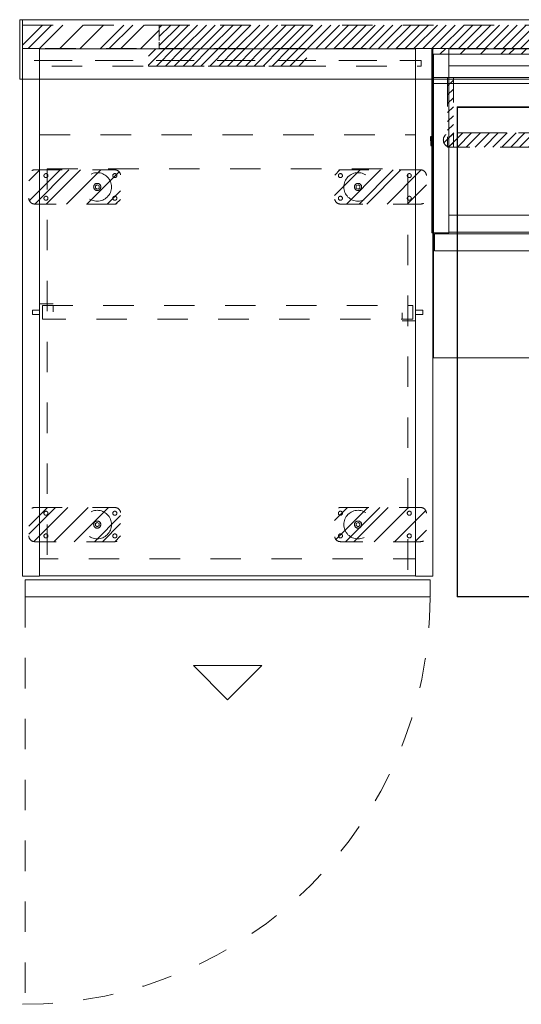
# Model space of a CAD drawing. Header units: inches. Extents: x -463 to -294, y -230 to 12.
# Tile 2 of 68: x -426 to -404, y -31 to 12. Entities that reach past the tile are written whole.
import ezdxf

# ---------------------------------------------------------------- set-up
doc = ezdxf.new("R2010")
doc.units = ezdxf.units.IN
doc.header["$LTSCALE"] = 32
doc.header["$MEASUREMENT"] = 0
doc.linetypes.add('Dash Style-1', pattern=[0.083328, 0.041656, -0.041672])
for name, color, linetype, lineweight in [('DashLine', 7, 'Dash Style-1', 13), ('DashLineFill', 7, 'Dash Style-1', 13), ('Drawing', 7, 'Continuous', 18), ('None', 7, 'Continuous', 18), ('SolidLine', 7, 'Continuous', 15), ('Wood_1-H', 7, 'Continuous', 13), ('Wood_1-V', 7, 'Continuous', 13)]:
    doc.layers.add(name, color=color, linetype=linetype, lineweight=lineweight)
doc.layers.add('Electrical', color=1, linetype='Dash Style-1', lineweight=15, true_color=0xff0000)
doc.layers.add('GrainArrowClass', color=7, linetype='Continuous', lineweight=25, true_color=0x888888)
pattern_1 = [(45, (0, 0), (-0.33333333, -0.7222222), [])]
pattern_2 = [(45, (0, 0), (-1.61302, 1.93572), []), (45, (-1.0608, 1.0608), (-0.472346, 0.416761), [])]

# ---------------------------------------------------------------- blocks, each defined once
blk = doc.blocks.new('Group')
at = {"layer": 'DashLineFill', "linetype": 'Continuous', "lineweight": 13}
h = blk.add_hatch(dxfattribs=at)
h.set_pattern_fill('Steel', color=253, style=0, pattern_type=2)
h.set_pattern_definition(pattern_2)
h.paths.add_polyline_path([(0, 0), (5.984, 0), (5.984, -1.024), (0, -1.024)])
at = {"layer": 'Electrical', "linetype": 'Continuous', "lineweight": 5, "true_color": 0xdd0000}
h = blk.add_hatch(dxfattribs=at)
h.set_pattern_fill('ElectricalHatch', color=12, style=0, pattern_type=2)
h.set_pattern_definition(pattern_1)
h.paths.add_polyline_path([(5.984, 0), (30, 0), (30, -1.024), (5.984, -1.024)])
at = {"layer": 'DashLineFill', "flags": 128}
blk.add_lwpolyline([(0, 0), (5.984, 0), (5.984, -1.024), (0, -1.024)], close=True, dxfattribs=at)
at = {"layer": 'Electrical', "flags": 128}
blk.add_lwpolyline([(5.984, 0), (30, 0), (30, -1.024), (5.984, -1.024)], close=True, dxfattribs=at)
blk = doc.blocks.new('Group-4')
at = {"layer": 'SolidLine', "flags": 128}
for points in [[(-0.126, 0.236), (0, 0.236), (0, -2.362), (-0.126, -2.362)], [(0, 0.236), (66, 0.236), (66, -2.362), (0, -2.362)]]:
    blk.add_lwpolyline(points, close=True, dxfattribs=at)
at = {"layer": 'None'}
blk.add_blockref('Group', (0, 0), dxfattribs=at)
blk = doc.blocks.new('SL Wall Panel (2D)')
at = {"layer": 'None'}
blk.add_blockref('Group-4', (0, 0), dxfattribs=at)
at = {"layer": 'Drawing', "color": 0, "flags": 1}
for tag in ['Tag', 'Catalog', 'FinishGroup', 'Discount', 'Option1', 'Option2', 'Option3', 'Option4', 'Option5', 'Option6', 'Option7', 'Option8', 'Option9', 'Option10', 'Option11', 'Option12', 'Custom', 'Item1', 'Item2', 'Item3', 'Item4', 'Item5', 'Item6', 'Item7', 'Item8', 'Item9', 'Item10', 'Item11', 'Item12', 'Item13', 'Item14', 'Item15', 'Item16', 'Item17', 'Item18', 'Item19', 'Item20', 'Item21', 'Item22', 'Item23', 'Item24', 'Item25']:
    blk.add_attdef(tag, (-102.763, -216.071), '', height=0.00709, dxfattribs=at)
blk = doc.blocks.new('1BP8DW-Leveler (2D)')
at = {"layer": 'DashLine', "flags": 128}
for points in [[(0.625, 0), (0.622, -0.061), (0.613, -0.122), (0.598, -0.181), (0.577, -0.239), (0.551, -0.295), (0.52, -0.347), (0.483, -0.396), (0.442, -0.442), (0.396, -0.483), (0.347, -0.52), (0.295, -0.551), (0.239, -0.577), (0.181, -0.598), (0.122, -0.613), (0.061, -0.622), (0, -0.625), (-0.061, -0.622), (-0.122, -0.613), (-0.181, -0.598), (-0.239, -0.577), (-0.295, -0.551), (-0.347, -0.52), (-0.396, -0.483), (-0.442, -0.442), (-0.483, -0.396), (-0.52, -0.347), (-0.551, -0.295), (-0.577, -0.239), (-0.598, -0.181), (-0.613, -0.122), (-0.622, -0.061), (-0.625, 0), (-0.622, 0.061), (-0.613, 0.122), (-0.598, 0.181), (-0.577, 0.239), (-0.551, 0.295), (-0.52, 0.347), (-0.483, 0.396), (-0.442, 0.442), (-0.396, 0.483), (-0.347, 0.52), (-0.295, 0.551), (-0.239, 0.577), (-0.181, 0.598), (-0.122, 0.613), (-0.061, 0.622), (0, 0.625), (0.061, 0.622), (0.122, 0.613), (0.181, 0.598), (0.239, 0.577), (0.295, 0.551), (0.347, 0.52), (0.396, 0.483), (0.442, 0.442), (0.483, 0.396), (0.52, 0.347), (0.551, 0.295), (0.577, 0.239), (0.598, 0.181), (0.613, 0.122), (0.622, 0.061)], [(0, 0.156), (0.015, 0.155), (0.03, 0.153), (0.045, 0.15), (0.06, 0.144), (0.074, 0.138), (0.087, 0.13), (0.099, 0.121), (0.11, 0.11), (0.121, 0.099), (0.13, 0.087), (0.138, 0.074), (0.144, 0.06), (0.15, 0.045), (0.153, 0.03), (0.155, 0.015), (0.156, 0), (0.155, -0.015), (0.153, -0.03), (0.15, -0.045), (0.144, -0.06), (0.138, -0.074), (0.13, -0.087), (0.121, -0.099), (0.11, -0.11), (0.099, -0.121), (0.087, -0.13), (0.074, -0.138), (0.06, -0.144), (0.045, -0.15), (0.03, -0.153), (0.015, -0.155), (0, -0.156), (-0.015, -0.155), (-0.03, -0.153), (-0.045, -0.15), (-0.06, -0.144), (-0.074, -0.138), (-0.087, -0.13), (-0.099, -0.121), (-0.11, -0.11), (-0.121, -0.099), (-0.13, -0.087), (-0.138, -0.074), (-0.144, -0.06), (-0.15, -0.045), (-0.153, -0.03), (-0.155, -0.015), (-0.156, 0), (-0.155, 0.015), (-0.153, 0.03), (-0.15, 0.045), (-0.144, 0.06), (-0.138, 0.074), (-0.13, 0.087), (-0.121, 0.099), (-0.11, 0.11), (-0.099, 0.121), (-0.087, 0.13), (-0.074, 0.138), (-0.06, 0.144), (-0.045, 0.15), (-0.03, 0.153), (-0.015, 0.155)], [(0, 0.094), (-0.081, 0.047), (-0.081, -0.047), (0, -0.094), (0.081, -0.047), (0.081, 0.047)]]:
    blk.add_lwpolyline(points, close=True, dxfattribs=at)
blk = doc.blocks.new('Slate-LSVS-Leveler (2D)')
at = {"layer": 'DashLineFill', "linetype": 'Continuous', "lineweight": 13}
h = blk.add_hatch(dxfattribs=at)
h.set_pattern_fill('Steel', color=253, style=0, pattern_type=2)
h.set_pattern_definition(pattern_2)
edge = h.paths.add_edge_path()
edge.add_arc((-2.74, -0.496), 0.252, 180, 270)
edge.add_line((-2.74, -0.748), (0.772, -0.748))
edge.add_arc((0.772, -0.496), 0.252, 270, 360)
edge.add_line((1.024, -0.496), (1.024, 0.496))
edge.add_arc((0.772, 0.496), 0.252, 0, 90)
edge.add_line((0.772, 0.748), (-2.74, 0.748))
edge.add_arc((-2.74, 0.496), 0.252, 90, 180)
edge.add_line((-2.992, 0.496), (-2.992, -0.496))
at = {"layer": 'DashLineFill', "flags": 128}
blk.add_lwpolyline([(-2.992, -0.496, 0.414214), (-2.74, -0.748), (0.772, -0.748, 0.414214), (1.024, -0.496), (1.024, 0.496, 0.414214), (0.772, 0.748), (-2.74, 0.748, 0.414214), (-2.992, 0.496)], format="xyb", close=True, dxfattribs=at)
at = {"layer": 'SolidLine', "flags": 128}
for points in [[(-2.244, 0.585), (-2.235, 0.584), (-2.227, 0.583), (-2.218, 0.581), (-2.21, 0.578), (-2.202, 0.574), (-2.195, 0.57), (-2.188, 0.565), (-2.181, 0.559), (-2.176, 0.552), (-2.17, 0.545), (-2.166, 0.538), (-2.162, 0.53), (-2.159, 0.522), (-2.157, 0.513), (-2.156, 0.505), (-2.156, 0.496), (-2.156, 0.487), (-2.157, 0.479), (-2.159, 0.47), (-2.162, 0.462), (-2.166, 0.454), (-2.17, 0.447), (-2.176, 0.44), (-2.181, 0.433), (-2.188, 0.428), (-2.195, 0.422), (-2.202, 0.418), (-2.21, 0.414), (-2.218, 0.411), (-2.227, 0.409), (-2.235, 0.408), (-2.244, 0.407), (-2.253, 0.408), (-2.261, 0.409), (-2.27, 0.411), (-2.278, 0.414), (-2.286, 0.418), (-2.293, 0.422), (-2.3, 0.428), (-2.307, 0.433), (-2.313, 0.44), (-2.318, 0.447), (-2.322, 0.454), (-2.326, 0.462), (-2.329, 0.47), (-2.331, 0.479), (-2.332, 0.487), (-2.333, 0.496), (-2.332, 0.505), (-2.331, 0.513), (-2.329, 0.522), (-2.326, 0.53), (-2.322, 0.538), (-2.318, 0.545), (-2.313, 0.552), (-2.307, 0.559), (-2.3, 0.565), (-2.293, 0.57), (-2.286, 0.574), (-2.278, 0.578), (-2.27, 0.581), (-2.261, 0.583), (-2.253, 0.584)], [(0.772, 0.585), (0.78, 0.584), (0.789, 0.583), (0.797, 0.581), (0.806, 0.578), (0.813, 0.574), (0.821, 0.57), (0.828, 0.565), (0.834, 0.559), (0.84, 0.552), (0.845, 0.545), (0.85, 0.538), (0.853, 0.53), (0.856, 0.522), (0.859, 0.513), (0.86, 0.505), (0.86, 0.496), (0.86, 0.487), (0.859, 0.479), (0.856, 0.47), (0.853, 0.462), (0.85, 0.454), (0.845, 0.447), (0.84, 0.44), (0.834, 0.433), (0.828, 0.428), (0.821, 0.422), (0.813, 0.418), (0.806, 0.414), (0.797, 0.411), (0.789, 0.409), (0.78, 0.408), (0.772, 0.407), (0.763, 0.408), (0.754, 0.409), (0.746, 0.411), (0.738, 0.414), (0.73, 0.418), (0.722, 0.422), (0.715, 0.428), (0.709, 0.433), (0.703, 0.44), (0.698, 0.447), (0.694, 0.454), (0.69, 0.462), (0.687, 0.47), (0.685, 0.479), (0.683, 0.487), (0.683, 0.496), (0.683, 0.505), (0.685, 0.513), (0.687, 0.522), (0.69, 0.53), (0.694, 0.538), (0.698, 0.545), (0.703, 0.552), (0.709, 0.559), (0.715, 0.565), (0.722, 0.57), (0.73, 0.574), (0.738, 0.578), (0.746, 0.581), (0.754, 0.583), (0.763, 0.584)], [(-2.244, -0.407), (-2.235, -0.408), (-2.227, -0.409), (-2.218, -0.411), (-2.21, -0.414), (-2.202, -0.418), (-2.195, -0.422), (-2.188, -0.428), (-2.181, -0.433), (-2.176, -0.44), (-2.17, -0.447), (-2.166, -0.454), (-2.162, -0.462), (-2.159, -0.47), (-2.157, -0.479), (-2.156, -0.487), (-2.156, -0.496), (-2.156, -0.505), (-2.157, -0.513), (-2.159, -0.522), (-2.162, -0.53), (-2.166, -0.538), (-2.17, -0.545), (-2.176, -0.552), (-2.181, -0.559), (-2.188, -0.565), (-2.195, -0.57), (-2.202, -0.574), (-2.21, -0.578), (-2.218, -0.581), (-2.227, -0.583), (-2.235, -0.584), (-2.244, -0.585), (-2.253, -0.584), (-2.261, -0.583), (-2.27, -0.581), (-2.278, -0.578), (-2.286, -0.574), (-2.293, -0.57), (-2.3, -0.565), (-2.307, -0.559), (-2.313, -0.552), (-2.318, -0.545), (-2.322, -0.538), (-2.326, -0.53), (-2.329, -0.522), (-2.331, -0.513), (-2.332, -0.505), (-2.333, -0.496), (-2.332, -0.487), (-2.331, -0.479), (-2.329, -0.47), (-2.326, -0.462), (-2.322, -0.454), (-2.318, -0.447), (-2.313, -0.44), (-2.307, -0.433), (-2.3, -0.428), (-2.293, -0.422), (-2.286, -0.418), (-2.278, -0.414), (-2.27, -0.411), (-2.261, -0.409), (-2.253, -0.408)], [(0.772, -0.407), (0.78, -0.408), (0.789, -0.409), (0.797, -0.411), (0.806, -0.414), (0.813, -0.418), (0.821, -0.422), (0.828, -0.428), (0.834, -0.433), (0.84, -0.44), (0.845, -0.447), (0.85, -0.454), (0.853, -0.462), (0.856, -0.47), (0.859, -0.479), (0.86, -0.487), (0.86, -0.496), (0.86, -0.505), (0.859, -0.513), (0.856, -0.522), (0.853, -0.53), (0.85, -0.538), (0.845, -0.545), (0.84, -0.552), (0.834, -0.559), (0.828, -0.565), (0.821, -0.57), (0.813, -0.574), (0.806, -0.578), (0.797, -0.581), (0.789, -0.583), (0.78, -0.584), (0.772, -0.585), (0.763, -0.584), (0.754, -0.583), (0.746, -0.581), (0.738, -0.578), (0.73, -0.574), (0.722, -0.57), (0.715, -0.565), (0.709, -0.559), (0.703, -0.552), (0.698, -0.545), (0.694, -0.538), (0.69, -0.53), (0.687, -0.522), (0.685, -0.513), (0.683, -0.505), (0.683, -0.496), (0.683, -0.487), (0.685, -0.479), (0.687, -0.47), (0.69, -0.462), (0.694, -0.454), (0.698, -0.447), (0.703, -0.44), (0.709, -0.433), (0.715, -0.428), (0.722, -0.422), (0.73, -0.418), (0.738, -0.414), (0.746, -0.411), (0.754, -0.409), (0.763, -0.408)]]:
    blk.add_lwpolyline(points, close=True, dxfattribs=at)
at = {"layer": 'DashLine', "color": 7}
blk.add_blockref('1BP8DW-Leveler (2D)', (0, 0), dxfattribs=at)
blk = doc.blocks.new('SlateCoatRodBracket (2D)')
at = {"layer": 'DashLine', "flags": 128}
for points in [[(-0.315, -0.098), (-0.315, 0.098), (0, 0.098), (0, -0.098)], [(0, -0.374), (0, 0.374), (0.591, 0.374), (0.591, -0.374)], [(0.118, -0.295), (0.118, 0.295), (0.591, 0.295), (0.591, -0.295)]]:
    blk.add_lwpolyline(points, close=True, dxfattribs=at)
blk = doc.blocks.new('Group-5')
at = {"layer": 'DashLine', "flags": 128}
blk.add_lwpolyline([(1.083, -5.276), (16.87, -5.276), (16.87, -23.268), (1.083, -23.268)], close=True, dxfattribs=at)
blk = doc.blocks.new('Group-6')
at = {"layer": 'DashLine', "flags": 128}
blk.add_lwpolyline([(1.083, -5.276), (16.87, -5.276), (16.87, -23.268), (1.083, -23.268)], close=True, dxfattribs=at)
blk = doc.blocks.new('Group-7')
at = {"layer": 'DashLine', "flags": 128}
blk.add_lwpolyline([(1.083, -5.276), (16.87, -5.276), (16.87, -23.268), (1.083, -23.268)], close=True, dxfattribs=at)
blk = doc.blocks.new('Group-8')
at = {"layer": 'Electrical', "linetype": 'Continuous', "lineweight": 5, "true_color": 0xdd0000}
h = blk.add_hatch(dxfattribs=at)
h.set_pattern_fill('ElectricalHatch', color=12, style=0, pattern_type=2)
h.set_pattern_definition(pattern_1)
h.paths.add_polyline_path([(5.512, -0.02), (12.441, -0.02), (12.441, -0.768), (5.512, -0.768)])
at = {"layer": 'DashLine'}
blk.add_line((0.118, -24.016), (0.118, -41.732), dxfattribs=at)
at = {"layer": 'DashLine', "flags": 128}
for points in [[(0.748, -0.02), (17.205, -0.02), (17.205, -0.531), (0.748, -0.531)], [(0.512, -0.531), (17.441, -0.531), (17.441, -0.768), (0.512, -0.768)], [(0.748, -3.78), (17.205, -3.78), (17.205, -22.343), (0.748, -22.343)], [(0.866, -11.26), (17.087, -11.26), (17.087, -11.85), (0.866, -11.85)]]:
    blk.add_lwpolyline(points, close=True, dxfattribs=at)
at = {"layer": 'DashLine'}
blk.add_arc((0, -24.016), 17.835, 270, 0, dxfattribs=at)
at = {"layer": 'Electrical', "flags": 128}
blk.add_lwpolyline([(5.512, -0.02), (12.441, -0.02), (12.441, -0.768), (5.512, -0.768)], close=True, dxfattribs=at)
at = {"layer": 'SolidLine'}
for p, q in [((7.476, -27.016), (10.476, -27.016)), ((8.976, -28.516), (7.476, -27.016)), ((10.476, -27.016), (8.976, -28.516))]:
    blk.add_line(p, q, dxfattribs=at)
at = {"layer": 'SolidLine', "flags": 128}
for points in [[(0, 0), (0.748, 0), (0.748, -23.11), (0, -23.11)], [(17.205, 0), (17.953, 0), (17.953, -23.11), (17.205, -23.11)], [(0.748, -0.02), (17.205, -0.02), (17.205, -23.091), (0.748, -23.091)], [(0.118, -23.268), (17.835, -23.268), (17.835, -24.016), (0.118, -24.016)], [(0.118, -23.268), (17.835, -23.268), (17.835, -24.016), (0.118, -24.016)]]:
    blk.add_lwpolyline(points, close=True, dxfattribs=at)
at = {"layer": 'None', "color": 7}
for p in [(3.268, -6.063), (3.268, -20.846)]:
    blk.add_blockref('Slate-LSVS-Leveler (2D)', p, dxfattribs=at)
at = {"layer": 'None'}
for name in ['Group-5', 'Group-6', 'Group-7']:
    blk.add_blockref(name, (0, 0), dxfattribs=at)
at = {"layer": 'None', "color": 7, "rotation": 180}
for p in [(14.685, -6.063), (14.685, -20.846)]:
    blk.add_blockref('Slate-LSVS-Leveler (2D)', p, dxfattribs=at)
at = {"layer": 'Wood_1-H', "color": 7}
blk.add_blockref('SlateCoatRodBracket (2D)', (0.748, -11.555), dxfattribs=at)
at = {"layer": 'Wood_1-H', "color": 7, "rotation": 180}
blk.add_blockref('SlateCoatRodBracket (2D)', (17.205, -11.555), dxfattribs=at)
blk = doc.blocks.new('Group-9')
at = {"layer": 'None'}
blk.add_blockref('Group-8', (0, 0), dxfattribs=at)
blk = doc.blocks.new('SL Vertical Storage (2D)')
at = {"layer": 'None'}
blk.add_blockref('Group-9', (0, 0), dxfattribs=at)
at = {"layer": 'Drawing', "color": 0, "flags": 1}
for tag in ['Catalog', 'Custom', 'Tag', 'Option1', 'Option2', 'Option3', 'Option4', 'Option5', 'Option6', 'Option7', 'Option8', 'Option9', 'Option10', 'Option11', 'Option12', 'FinishGroup', 'Discount', 'Item1', 'Item2', 'Item3', 'Item4', 'Item5', 'Item6', 'Item7', 'Item8', 'Item9', 'Item10', 'Item11', 'Item12', 'Item13', 'Item14', 'Item15', 'Item16', 'Item17', 'Item18', 'Item19', 'Item20', 'Item21', 'Item22', 'Item23', 'Item24', 'Item25']:
    blk.add_attdef(tag, (-66.808, -16.397), '', height=0.00709, dxfattribs=at)
blk = doc.blocks.new('Group-15')
at = {"layer": 'Wood_1-H'}
for points in [[(-47.773, 22.895), (-47.773, 22.875), (-47.773, 22.875), (-47.773, 22.895), (-47.773, 22.895)], [(-2.044, 22.895), (-2.044, 22.875), (-47.773, 22.875), (-47.773, 22.895), (-2.044, 22.895)], [(-2.044, 22.895), (-47.773, 22.895), (-47.773, 22.895), (-2.064, 22.895)], [(-47.773, 22.895), (-47.773, 22.875), (-2.064, 22.875), (-2.064, 22.895), (-47.773, 22.895)], [(-2.064, 22.875), (-47.773, 22.875), (-47.773, 22.875), (-2.044, 22.875)], [(-2.064, 22.895), (-2.044, 22.895), (-2.044, 22.895)], [(-2.064, 22.895), (-2.064, 22.875), (-2.044, 22.875), (-2.044, 22.895), (-2.064, 22.895)], [(-2.044, 22.875), (-2.044, 22.875), (-2.064, 22.875)], [(-2.044, 22.895), (-2.044, 22.875), (-2.044, 22.875), (-2.044, 22.895), (-2.044, 22.895)]]:
    blk.add_lwpolyline(points, dxfattribs=at)
blk = doc.blocks.new('Group-16')
at = {"layer": 'Wood_1-H'}
for points in [[(-47.773, 1.458), (-47.773, 1.438), (-47.773, 1.438)], [(-47.773, 1.438), (-47.773, 1.458), (-47.773, 1.458)], [(-2.064, 1.458), (-47.773, 1.458), (-2.064, 1.458), (-2.064, 1.458)], [(-2.064, 1.458), (-47.773, 1.458), (-47.773, 1.458), (-2.064, 1.458)], [(-2.064, 1.438), (-47.773, 1.438), (-47.773, 1.458), (-2.064, 1.458), (-2.064, 1.438)], [(-2.064, 1.458), (-47.773, 1.458), (-47.773, 1.438), (-2.064, 1.438), (-2.064, 1.458)], [(-2.064, 1.458), (-47.773, 1.458), (-47.773, 1.458), (-2.064, 1.458), (-2.064, 1.458)], [(-2.064, 1.438), (-47.773, 1.438), (-47.773, 1.438), (-2.064, 1.438), (-2.064, 1.438)], [(-2.064, 1.458), (-2.064, 1.438), (-2.064, 1.438)], [(-2.064, 1.438), (-2.064, 1.458), (-2.064, 1.458)]]:
    blk.add_lwpolyline(points, dxfattribs=at)
blk = doc.blocks.new('Group-17')
at = {"layer": 'Wood_1-H'}
for points in [[(-47.792, 22.895), (-47.773, 22.895), (-47.773, 1.438), (-47.792, 1.438), (-47.792, 22.895)], [(-47.792, 22.895), (-47.773, 22.895), (-47.773, 22.895), (-47.792, 22.895), (-47.792, 22.895)], [(-47.792, 1.458), (-47.792, 22.895), (-47.792, 22.895), (-47.792, 1.438)], [(-47.792, 1.458), (-47.773, 1.458), (-47.773, 22.895), (-47.792, 22.895), (-47.792, 1.458)], [(-47.773, 1.438), (-47.773, 22.895), (-47.773, 22.895), (-47.773, 1.458)], [(-47.792, 1.438), (-47.792, 1.438), (-47.792, 1.458)], [(-47.773, 1.458), (-47.792, 1.458), (-47.792, 1.438), (-47.773, 1.438), (-47.773, 1.458)], [(-47.773, 1.438), (-47.792, 1.438), (-47.792, 1.438), (-47.773, 1.438), (-47.773, 1.438)], [(-47.773, 1.458), (-47.773, 1.438), (-47.773, 1.438)]]:
    blk.add_lwpolyline(points, dxfattribs=at)
blk = doc.blocks.new('Group-20')
at = {"layer": 'Wood_1-V'}
for points in [[(-47.773, 1.458), (-47.773, 1.458), (-47.773, 22.875), (-47.773, 22.875), (-47.773, 1.458)], [(-47.773, 22.875), (-47.773, 22.875), (-2.064, 22.875), (-2.064, 22.875), (-47.773, 22.875)], [(-47.773, 22.875), (-2.064, 22.875), (-2.064, 1.458), (-47.773, 1.458), (-47.773, 22.875)], [(-47.773, 1.458), (-2.064, 1.458), (-2.064, 22.875), (-47.773, 22.875), (-47.773, 1.458)], [(-2.064, 1.458), (-2.064, 1.458), (-47.773, 1.458), (-47.773, 1.458), (-2.064, 1.458)]]:
    blk.add_lwpolyline(points, dxfattribs=at)
at = {"layer": 'None'}
for name in ['Group-17', 'Group-15', 'Group-16']:
    blk.add_blockref(name, (0, 0), dxfattribs=at)
blk = doc.blocks.new('GrainArrow-V')
at = {"layer": 'GrainArrowClass'}
for points in [[(-0.21, 0.02), (-0.21, -0.02), (-0.016, -0.02), (-0.016, 0.02), (-0.21, 0.02)], [(-0.21, 0.02), (-0.21, -0.02), (-0.016, -0.02), (-0.016, 0.02), (-0.21, 0.02)], [(-0.21, 0.02), (-0.21, -0.02), (-0.016, -0.02), (-0.016, 0.02), (-0.21, 0.02)], [(-0.21, 0.02), (-0.21, -0.02), (-0.016, -0.02), (-0.016, 0.02), (-0.21, 0.02)], [(-0.016, 0.02), (-0.016, -0.02), (-0.016, -0.02), (-0.016, 0.02), (-0.016, 0.02)], [(-0.016, 0.02), (-0.016, -0.02), (-0.016, -0.02), (-0.016, 0.02), (-0.016, 0.02)], [(0.178, 0.02), (0.178, -0.02), (-0.016, -0.02), (-0.016, 0.02), (0.178, 0.02)], [(0.178, 0.02), (0.178, -0.02), (-0.016, -0.02), (-0.016, 0.02), (0.178, 0.02)], [(0.178, 0.02), (0.178, -0.02), (-0.016, -0.02), (-0.016, 0.02), (0.178, 0.02)], [(0.178, 0.02), (0.178, -0.02), (-0.016, -0.02), (-0.016, 0.02), (0.178, 0.02)]]:
    blk.add_lwpolyline(points, dxfattribs=at)
blk = doc.blocks.new('Group-24')
at = {"layer": 'Wood_1-H'}
for points in [[(-48.895, 25.454), (-48.147, 25.454), (-48.147, 17.383), (-48.895, 17.383), (-48.895, 25.454)], [(-48.895, 25.454), (-48.147, 25.454), (-48.147, 17.383), (-48.895, 17.383), (-48.895, 25.454)], [(-48.895, 17.383), (-48.895, 17.383), (-48.895, 25.454), (-48.895, 25.454), (-48.895, 17.383)], [(-48.895, 25.454), (-48.895, 25.454), (-48.147, 25.454), (-48.147, 25.454), (-48.895, 25.454)], [(-48.147, 25.454), (-48.147, 25.454), (-48.147, 17.383), (-48.147, 17.383), (-48.147, 25.454)], [(-29.918, 24.686), (-48.147, 24.686)], [(-48.147, 24.686)], [(-48.147, 24.686)], [(-48.147, 24.686)], [(-48.147, 24.686)], [(-48.147, 24.686), (-48.147, 21.94)], [(-48.147, 24.686)], [(-48.147, 24.686)], [(-48.147, 24.686)], [(-48.147, 24.686)], [(-48.147, 24.686), (-29.918, 24.686)], [(-48.147, 24.686)], [(-48.147, 24.686)], [(-48.147, 24.686)], [(-48.147, 24.686)], [(-48.147, 24.686)], [(-48.147, 24.686)], [(-48.147, 24.686)], [(-48.147, 24.686)], [(-48.147, 24.686)], [(-48.147, 21.94), (-48.147, 24.686)], [(-48.147, 21.94), (-48.147, 24.686), (-48.147, 24.686), (-48.147, 21.94)], [(-29.918, 24.686), (-48.147, 24.686), (-48.147, 24.686), (-29.918, 24.686)], [(-48.147, 21.94)], [(-48.147, 21.94)], [(-48.147, 21.94)], [(-48.147, 21.94)], [(-48.147, 21.94)], [(-48.147, 21.94)], [(-48.147, 21.94)], [(-48.147, 21.94), (-48.147, 17.403)], [(-48.147, 21.94)], [(-48.147, 21.94)], [(-48.147, 21.94)], [(-48.147, 21.94)], [(-48.147, 21.94)], [(-48.147, 21.94)], [(-48.147, 21.94)], [(-48.147, 21.94)], [(-48.147, 21.94)], [(-48.147, 21.94)], [(-48.147, 21.94)], [(-48.147, 21.94)], [(-48.147, 21.94)], [(-48.147, 21.94)], [(-48.147, 21.94)], [(-48.147, 21.94)], [(-48.147, 21.94)], [(-48.147, 21.94)], [(-48.147, 21.94)], [(-48.147, 21.94)], [(-48.147, 21.94)], [(-48.147, 21.94)], [(-48.147, 21.94)], [(-48.147, 21.94)], [(-48.147, 21.94)], [(-48.147, 21.94)], [(-48.147, 21.94)], [(-48.147, 21.94)], [(-48.147, 21.94)], [(-48.147, 21.94)], [(-48.147, 17.403), (-48.147, 21.94)], [(-48.147, 21.94)], [(-48.147, 21.94), (-48.147, 17.403), (-48.147, 17.403), (-48.147, 21.94)], [(-48.147, 17.383), (-48.147, 17.383), (-48.895, 17.383), (-48.895, 17.383), (-48.147, 17.383)], [(-48.777, 17.344), (-33.328, 17.344), (-33.328, 16.596), (-48.777, 16.596), (-48.777, 17.344)], [(-48.777, 17.344), (-33.328, 17.344), (-33.328, 16.596), (-48.777, 16.596), (-48.777, 17.344)], [(-48.777, 16.596), (-48.777, 16.596), (-48.777, 17.344), (-48.777, 17.344), (-48.777, 16.596)], [(-48.777, 17.344), (-48.777, 17.344), (-33.328, 17.344), (-33.328, 17.344), (-48.777, 17.344)], [(-48.147, 17.403)], [(-48.147, 17.403)], [(-48.147, 17.403)], [(-48.147, 17.403)], [(-48.147, 17.403)], [(-48.147, 17.403)], [(-48.147, 17.403), (-29.918, 17.403)], [(-48.147, 17.403)], [(-48.147, 17.403)], [(-48.147, 17.403)], [(-48.147, 17.403)], [(-48.147, 17.403)], [(-29.918, 17.403), (-48.147, 17.403)], [(-48.147, 17.403)], [(-48.147, 17.403)], [(-48.147, 17.403)], [(-48.147, 17.403)], [(-48.147, 17.403)], [(-48.147, 17.403)], [(-29.918, 17.403), (-48.147, 17.403), (-48.147, 17.403), (-29.918, 17.403)], [(-33.328, 16.596), (-33.328, 16.596), (-48.777, 16.596), (-48.777, 16.596), (-33.328, 16.596)]]:
    blk.add_lwpolyline(points, dxfattribs=at)
at = {"layer": 'Wood_1-V'}
for points in [[(-48.147, 25.434), (-48.147, 24.686), (-48.147, 24.686), (-48.147, 25.434), (-48.147, 25.434)], [(28.31, 25.434), (28.31, 24.686), (-48.147, 24.686), (-48.147, 25.434), (28.31, 25.434)], [(-48.147, 25.434), (-48.147, 24.686), (28.31, 24.686), (28.31, 25.434), (-48.147, 25.434)], [(-48.147, 25.434)], [(-48.147, 25.434)], [(-48.147, 25.434)], [(-48.147, 25.434)], [(28.31, 25.434), (-48.147, 25.434)], [(-48.147, 25.434)], [(-48.147, 25.434)], [(-48.147, 25.434), (28.31, 25.434)], [(-48.147, 25.434)], [(-48.147, 25.434)], [(-48.147, 25.434)], [(-48.147, 25.434)], [(-48.147, 25.434)], [(-48.147, 25.434)], [(-48.147, 25.434)], [(-48.147, 25.434)], [(-48.147, 25.434)], [(-48.147, 25.434)], [(-48.147, 25.434)], [(-48.147, 25.434), (-48.147, 25.434)], [(-48.147, 25.434)], [(-48.147, 25.434)], [(-48.147, 25.434)], [(-48.147, 25.434)], [(-48.147, 25.434)], [(-48.147, 25.434)], [(-48.147, 25.434)], [(-48.147, 25.434)], [(-48.147, 25.434)], [(-48.147, 25.434)], [(-48.147, 25.434)], [(-48.147, 25.434)], [(-48.147, 25.434)], [(-48.147, 25.434)], [(-48.147, 25.434)], [(-48.147, 25.434)], [(-48.147, 25.434)], [(-48.147, 25.434)], [(-48.147, 25.434)], [(-48.147, 25.434)], [(-48.147, 24.686)], [(-48.147, 24.686)], [(-48.147, 24.686)], [(-48.147, 24.686), (-48.147, 24.686)], [(-48.147, 24.686)], [(-48.147, 24.686)], [(-48.147, 24.686)], [(-48.147, 24.686)], [(-48.147, 24.686)], [(-48.147, 24.686)], [(-48.147, 24.686)], [(-48.147, 24.686)], [(-48.147, 24.686)], [(-48.147, 24.686)], [(-48.147, 24.686)], [(-48.147, 24.686)], [(-48.147, 24.686), (28.31, 24.686)], [(28.31, 24.686), (-48.147, 24.686)], [(-48.147, 24.686)], [(-48.147, 24.686)], [(-48.147, 24.686)], [(-48.147, 24.686)], [(-48.147, 24.686)], [(-48.147, 24.686)], [(-48.147, 24.686)], [(-48.147, 24.686)], [(-48.147, 24.686)], [(-48.147, 24.686)], [(-48.147, 24.686)], [(-48.147, 24.686)], [(-48.147, 24.686)], [(-48.147, 24.686)], [(-48.147, 24.686)], [(-48.147, 24.686)], [(-48.147, 24.686)], [(-48.147, 24.686)], [(-48.147, 24.686)], [(-48.147, 24.686)], [(-48.147, 24.686)], [(-48.147, 18.151), (-33.643, 18.151), (-33.643, 17.403), (-48.147, 17.403), (-48.147, 18.151)], [(-48.147, 18.151), (-33.643, 18.151), (-33.643, 17.403), (-48.147, 17.403), (-48.147, 18.151)], [(-48.147, 17.403), (-48.147, 17.403), (-48.147, 18.151), (-48.147, 18.151), (-48.147, 17.403)], [(-48.147, 18.151), (-48.147, 18.151), (-33.643, 18.151), (-33.643, 18.151), (-48.147, 18.151)], [(-33.643, 17.403), (-33.643, 17.403), (-48.147, 17.403), (-48.147, 17.403), (-33.643, 17.403)]]:
    blk.add_lwpolyline(points, dxfattribs=at)
at = {"layer": 'SolidLine', "color": 7, "rotation": 90}
blk.add_blockref('GrainArrow-V', (-48.915, 21.418), dxfattribs=at)
blk.add_blockref('GrainArrow-V', (-48.915, 21.418), dxfattribs=at)
blk = doc.blocks.new('Group-59')
at = {"layer": 'DashLineFill', "linetype": 'Continuous', "lineweight": 13}
h = blk.add_hatch(dxfattribs=at)
h.set_pattern_fill('Steel', color=253, style=0, pattern_type=2)
h.set_pattern_definition(pattern_2)
h.paths.add_polyline_path([(12.02, -12), (50.012, -12), (50.012, -12.252), (12.02, -12.252)])
at = {"layer": 'DashLineFill', "flags": 128}
blk.add_lwpolyline([(12.02, -12), (50.012, -12), (50.012, -12.252), (12.02, -12.252)], close=True, dxfattribs=at)
at = {"layer": 'SolidLine', "flags": 128}
blk.add_lwpolyline([(12.02, -12.252), (50.012, -12.252), (50.012, -13.276), (12.02, -13.276)], close=True, dxfattribs=at)
blk = doc.blocks.new('Group-60')
at = {"layer": 'DashLine', "flags": 128}
blk.add_lwpolyline([(12.02, -13.276), (48.004, -13.276), (48.004, -15.697), (12.02, -15.697)], close=True, dxfattribs=at)
at = {"layer": 'SolidLine', "flags": 128}
blk.add_lwpolyline([(12.02, -13.276), (48.004, -13.276), (48.004, -13.531), (12.02, -13.531)], close=True, dxfattribs=at)
blk = doc.blocks.new('Group-63')
at = {"layer": 'Electrical', "linetype": 'Continuous', "lineweight": 5, "true_color": 0xdd0000}
h = blk.add_hatch(dxfattribs=at)
h.set_pattern_fill('ElectricalHatch', color=12, style=0, pattern_type=2)
h.set_pattern_definition(pattern_1)
h.paths.add_polyline_path([(12.643, -13.276), (12.893, -13.276), (12.893, -16.322), (12.643, -16.322)])
h = blk.add_hatch(dxfattribs=at)
h.set_pattern_fill('ElectricalHatch', color=12, style=0, pattern_type=2)
h.set_pattern_definition(pattern_1)
edge = h.paths.add_edge_path()
edge.add_arc((12.768, -16.009), 0.312, 180, 270)
edge.add_line((12.768, -16.322), (125.248, -16.322))
edge.add_arc((125.248, -16.009), 0.312, 270, 360)
edge.add_arc((125.248, -16.009), 0.312, 0, 90)
edge.add_line((125.248, -15.697), (12.768, -15.697))
edge.add_arc((12.768, -16.009), 0.312, 90, 180)
at = {"layer": 'Electrical', "flags": 128}
blk.add_lwpolyline([(12.643, -13.276), (12.893, -13.276), (12.893, -16.322), (12.643, -16.322)], close=True, dxfattribs=at)
blk.add_lwpolyline([(12.455, -16.009, 0.414214), (12.768, -16.322), (125.248, -16.322, 0.414214), (125.561, -16.009, 0.414214), (125.248, -15.697), (12.768, -15.697, 0.414214)], format="xyb", close=True, dxfattribs=at)
at = {"layer": 'SolidLine', "flags": 128}
blk.add_lwpolyline([(12.02, -13.531), (125.996, -13.531), (125.996, -25.539), (12.02, -25.539)], close=True, dxfattribs=at)
at = {"layer": 'None'}
blk.add_blockref('Group-60', (0, 0), dxfattribs=at)
blk = doc.blocks.new('Group-64')
at = {"layer": 'None'}
for name in ['Group-59', 'Group-63']:
    blk.add_blockref(name, (0, 0), dxfattribs=at)
blk = doc.blocks.new('Group-65')
at = {"layer": 'None'}
blk.add_blockref('Group-64', (0, 0), dxfattribs=at)
blk = doc.blocks.new('SL Overhead (2D)')
at = {"layer": 'None'}
blk.add_blockref('Group-65', (0, 0), dxfattribs=at)
at = {"layer": 'Drawing', "color": 0, "flags": 1}
for tag in ['Catalog', 'Custom', 'FinishGroup', 'Discount', 'Tag', 'Item1', 'Item2', 'Item3', 'Item4', 'Item5', 'Item6', 'Item7', 'Item8', 'Item9', 'Item10', 'Item11', 'Item12', 'Item13', 'Item14', 'Item15', 'Item16', 'Item17', 'Item18', 'Item19', 'Item20', 'Item21', 'Item22', 'Item23', 'Item24', 'Item25', 'Option1', 'Option2', 'Option3', 'Option4', 'Option5', 'Option6', 'Option7', 'Option8', 'Option9', 'Option10', 'Option11', 'Option12']:
    blk.add_attdef(tag, (-60.836, -146.526), '', height=0.00709, dxfattribs=at)
blk = doc.blocks.new('Group-66')
at = {"layer": 'DashLineFill', "linetype": 'Continuous', "lineweight": 13}
h = blk.add_hatch(dxfattribs=at)
h.set_pattern_fill('Steel', color=253, style=0, pattern_type=2)
h.set_pattern_definition(pattern_2)
h.paths.add_polyline_path([(12, -12), (47.984, -12), (47.984, -12.252), (12, -12.252)])
at = {"layer": 'DashLineFill', "flags": 128}
blk.add_lwpolyline([(12, -12), (47.984, -12), (47.984, -12.252), (12, -12.252)], close=True, dxfattribs=at)
at = {"layer": 'SolidLine', "flags": 128}
blk.add_lwpolyline([(12, -12.252), (47.984, -12.252), (47.984, -13.276), (12, -13.276)], close=True, dxfattribs=at)
blk = doc.blocks.new('Group-67')
at = {"layer": 'None'}
blk.add_blockref('Group-66', (0, 0), dxfattribs=at)
blk = doc.blocks.new('SL Wall Tile (2D)')
at = {"layer": 'None'}
blk.add_blockref('Group-67', (0, 0), dxfattribs=at)
at = {"layer": 'Drawing', "color": 0, "flags": 1}
for tag in ['Catalog', 'FinishGroup', 'Discount', 'Option1', 'Option2', 'Option3', 'Option4', 'Option5', 'Option6', 'Option7', 'Option8', 'Option9', 'Option10', 'Option11', 'Option12', 'Custom', 'Tag', 'Item1', 'Item2', 'Item3', 'Item4', 'Item5', 'Item6', 'Item7', 'Item8', 'Item9', 'Item10', 'Item11', 'Item12', 'Item13', 'Item14', 'Item15', 'Item16', 'Item17', 'Item18', 'Item19', 'Item20', 'Item21', 'Item22', 'Item23', 'Item24', 'Item25']:
    blk.add_attdef(tag, (-60.846, -191.507), '', height=0.00709, dxfattribs=at)

msp = doc.modelspace()

# ---------------------------------------------------------------- block references
at = {"layer": 'Drawing'}
for name, p in [('SL Wall Panel (2D)', (-426.268, 11.5)), ('SL Vertical Storage (2D)', (-426.268, 10.476)), ('SL Wall Tile (2D)', (-420.305, 22.476)), ('SL Overhead (2D)', (-420.305, 22.476))]:
    msp.add_blockref(name, p, dxfattribs=at)
at = {"layer": 'None'}
for name in ['Group-24', 'Group-20']:
    msp.add_blockref(name, (-359.459, -14.977), dxfattribs=at)

doc.saveas('drawing.dxf')
